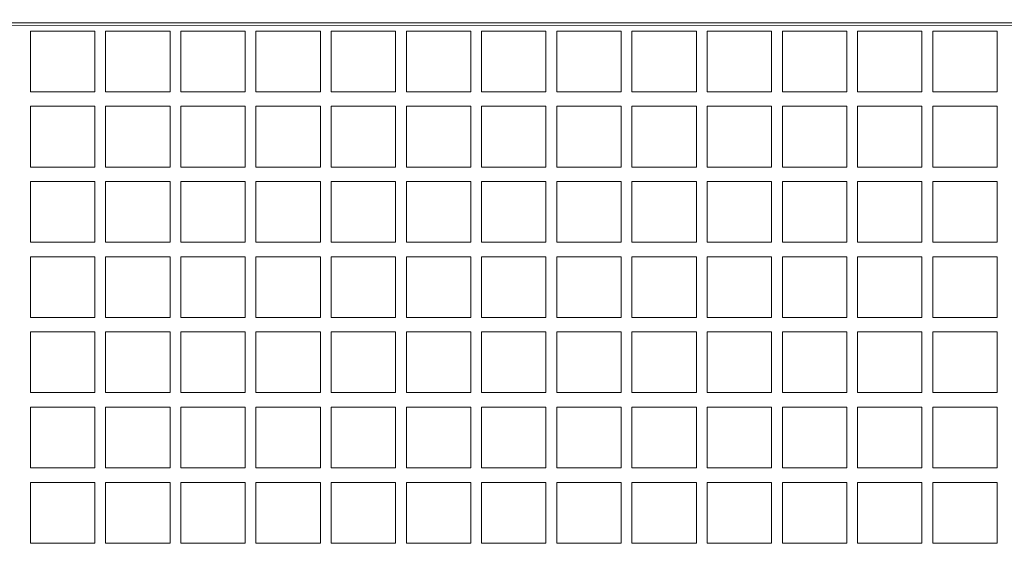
# Model space of a CAD drawing. Header units: metres. Extents: x -167 to 262, y -186 to 508.
# Tile 189 of 207: x 66.89 to 70.82, y 31.15 to 33.27. Entities that reach past the tile are written whole.
import ezdxf
from ezdxf.enums import TextEntityAlignment as Align

# ---------------------------------------------------------------- set-up
doc = ezdxf.new("R2010")
doc.units = ezdxf.units.M
doc.header["$MEASUREMENT"] = 0
doc.layers.add('60 Auffüllung', color=7, linetype='Continuous')
doc.layers.add('60 Stellplätze', color=7, linetype='Continuous')
doc.styles.add('ERSTELLTER_STIL_2', font='arial.ttf')

# ---------------------------------------------------------------- blocks, each defined once
blk = doc.blocks.new('*X55', base_point=(27236.1321, 33357.279))
at = {"layer": '60 Auffüllung', "color": 253, "linetype": 'Continuous', "lineweight": 18, "true_color": 0xb4b4b4}
for p, q in [((67.1891, 33.2212), (66.9321, 33.2212)), ((66.9321, 33.2212), (66.9321, 32.979)), ((67.1891, 32.979), (67.1891, 33.2212)), ((67.4891, 33.2212), (67.2321, 33.2212)), ((67.2321, 33.2212), (67.2321, 32.979)), ((67.4891, 32.979), (67.4891, 33.2212)), ((67.7891, 33.2212), (67.5321, 33.2212)), ((67.5321, 33.2212), (67.5321, 32.979)), ((67.7891, 32.979), (67.7891, 33.2212)), ((68.0891, 33.2212), (67.8321, 33.2212)), ((67.8321, 33.2212), (67.8321, 32.979)), ((68.0891, 32.979), (68.0891, 33.2212)), ((68.3891, 33.2212), (68.1321, 33.2212)), ((68.1321, 33.2212), (68.1321, 32.979)), ((68.3891, 32.979), (68.3891, 33.2212)), ((68.6891, 33.2212), (68.4321, 33.2212)), ((68.4321, 33.2212), (68.4321, 32.979)), ((68.6891, 32.979), (68.6891, 33.2212)), ((68.9891, 33.2212), (68.7321, 33.2212)), ((68.7321, 33.2212), (68.7321, 32.979)), ((68.9891, 32.979), (68.9891, 33.2212)), ((69.2891, 33.2212), (69.0321, 33.2212)), ((69.0321, 33.2212), (69.0321, 32.979)), ((69.2891, 32.979), (69.2891, 33.2212)), ((69.5891, 33.2212), (69.3321, 33.2212)), ((69.3321, 33.2212), (69.3321, 32.979)), ((69.5891, 32.979), (69.5891, 33.2212)), ((69.8891, 33.2212), (69.6321, 33.2212)), ((69.6321, 33.2212), (69.6321, 32.979)), ((69.8891, 32.979), (69.8891, 33.2212)), ((70.1891, 33.2212), (69.9321, 33.2212)), ((69.9321, 33.2212), (69.9321, 32.979)), ((70.1891, 32.979), (70.1891, 33.2212)), ((70.4891, 33.2212), (70.2321, 33.2212)), ((70.2321, 33.2212), (70.2321, 32.979)), ((70.4891, 32.979), (70.4891, 33.2212)), ((70.7891, 33.2212), (70.5321, 33.2212)), ((70.5321, 33.2212), (70.5321, 32.979)), ((70.7891, 32.979), (70.7891, 33.2212)), ((66.9321, 32.979), (67.1891, 32.979)), ((67.2321, 32.979), (67.4891, 32.979)), ((67.5321, 32.979), (67.7891, 32.979)), ((67.8321, 32.979), (68.0891, 32.979)), ((68.1321, 32.979), (68.3891, 32.979)), ((68.4321, 32.979), (68.6891, 32.979)), ((68.7321, 32.979), (68.9891, 32.979)), ((69.0321, 32.979), (69.2891, 32.979)), ((69.3321, 32.979), (69.5891, 32.979)), ((69.6321, 32.979), (69.8891, 32.979)), ((69.9321, 32.979), (70.1891, 32.979)), ((70.2321, 32.979), (70.4891, 32.979)), ((70.5321, 32.979), (70.7891, 32.979)), ((67.1891, 32.9212), (66.9321, 32.9212)), ((66.9321, 32.9212), (66.9321, 32.679)), ((67.1891, 32.679), (67.1891, 32.9212)), ((67.4891, 32.9212), (67.2321, 32.9212)), ((67.2321, 32.9212), (67.2321, 32.679)), ((67.4891, 32.679), (67.4891, 32.9212)), ((67.7891, 32.9212), (67.5321, 32.9212)), ((67.5321, 32.9212), (67.5321, 32.679)), ((67.7891, 32.679), (67.7891, 32.9212)), ((68.0891, 32.9212), (67.8321, 32.9212)), ((67.8321, 32.9212), (67.8321, 32.679)), ((68.0891, 32.679), (68.0891, 32.9212)), ((68.3891, 32.9212), (68.1321, 32.9212)), ((68.1321, 32.9212), (68.1321, 32.679)), ((68.3891, 32.679), (68.3891, 32.9212)), ((68.6891, 32.9212), (68.4321, 32.9212)), ((68.4321, 32.9212), (68.4321, 32.679)), ((68.6891, 32.679), (68.6891, 32.9212)), ((68.9891, 32.9212), (68.7321, 32.9212)), ((68.7321, 32.9212), (68.7321, 32.679)), ((68.9891, 32.679), (68.9891, 32.9212)), ((69.2891, 32.9212), (69.0321, 32.9212)), ((69.0321, 32.9212), (69.0321, 32.679)), ((69.2891, 32.679), (69.2891, 32.9212)), ((69.5891, 32.9212), (69.3321, 32.9212)), ((69.3321, 32.9212), (69.3321, 32.679)), ((69.5891, 32.679), (69.5891, 32.9212)), ((69.8891, 32.9212), (69.6321, 32.9212)), ((69.6321, 32.9212), (69.6321, 32.679)), ((69.8891, 32.679), (69.8891, 32.9212)), ((70.1891, 32.9212), (69.9321, 32.9212)), ((69.9321, 32.9212), (69.9321, 32.679)), ((70.1891, 32.679), (70.1891, 32.9212)), ((70.4891, 32.9212), (70.2321, 32.9212)), ((70.2321, 32.9212), (70.2321, 32.679)), ((70.4891, 32.679), (70.4891, 32.9212)), ((70.7891, 32.9212), (70.5321, 32.9212)), ((70.5321, 32.9212), (70.5321, 32.679)), ((70.7891, 32.679), (70.7891, 32.9212)), ((66.9321, 32.679), (67.1891, 32.679)), ((67.2321, 32.679), (67.4891, 32.679)), ((67.5321, 32.679), (67.7891, 32.679)), ((67.8321, 32.679), (68.0891, 32.679)), ((68.1321, 32.679), (68.3891, 32.679)), ((68.4321, 32.679), (68.6891, 32.679)), ((68.7321, 32.679), (68.9891, 32.679)), ((69.0321, 32.679), (69.2891, 32.679)), ((69.3321, 32.679), (69.5891, 32.679)), ((69.6321, 32.679), (69.8891, 32.679)), ((69.9321, 32.679), (70.1891, 32.679)), ((70.2321, 32.679), (70.4891, 32.679)), ((70.5321, 32.679), (70.7891, 32.679)), ((67.1891, 32.6212), (66.9321, 32.6212)), ((66.9321, 32.6212), (66.9321, 32.379)), ((67.1891, 32.379), (67.1891, 32.6212)), ((67.4891, 32.6212), (67.2321, 32.6212)), ((67.2321, 32.6212), (67.2321, 32.379)), ((67.4891, 32.379), (67.4891, 32.6212)), ((67.7891, 32.6212), (67.5321, 32.6212)), ((67.5321, 32.6212), (67.5321, 32.379)), ((67.7891, 32.379), (67.7891, 32.6212)), ((68.0891, 32.6212), (67.8321, 32.6212)), ((67.8321, 32.6212), (67.8321, 32.379)), ((68.0891, 32.379), (68.0891, 32.6212)), ((68.3891, 32.6212), (68.1321, 32.6212)), ((68.1321, 32.6212), (68.1321, 32.379)), ((68.3891, 32.379), (68.3891, 32.6212)), ((68.6891, 32.6212), (68.4321, 32.6212)), ((68.4321, 32.6212), (68.4321, 32.379)), ((68.6891, 32.379), (68.6891, 32.6212)), ((68.9891, 32.6212), (68.7321, 32.6212)), ((68.7321, 32.6212), (68.7321, 32.379)), ((68.9891, 32.379), (68.9891, 32.6212)), ((69.2891, 32.6212), (69.0321, 32.6212)), ((69.0321, 32.6212), (69.0321, 32.379)), ((69.2891, 32.379), (69.2891, 32.6212)), ((69.5891, 32.6212), (69.3321, 32.6212)), ((69.3321, 32.6212), (69.3321, 32.379)), ((69.5891, 32.379), (69.5891, 32.6212)), ((69.8891, 32.6212), (69.6321, 32.6212)), ((69.6321, 32.6212), (69.6321, 32.379)), ((69.8891, 32.379), (69.8891, 32.6212)), ((70.1891, 32.6212), (69.9321, 32.6212)), ((69.9321, 32.6212), (69.9321, 32.379)), ((70.1891, 32.379), (70.1891, 32.6212)), ((70.4891, 32.6212), (70.2321, 32.6212)), ((70.2321, 32.6212), (70.2321, 32.379)), ((70.4891, 32.379), (70.4891, 32.6212)), ((70.7891, 32.6212), (70.5321, 32.6212)), ((70.5321, 32.6212), (70.5321, 32.379)), ((70.7891, 32.379), (70.7891, 32.6212)), ((66.9321, 32.379), (67.1891, 32.379)), ((67.2321, 32.379), (67.4891, 32.379)), ((67.5321, 32.379), (67.7891, 32.379)), ((67.8321, 32.379), (68.0891, 32.379)), ((68.1321, 32.379), (68.3891, 32.379)), ((68.4321, 32.379), (68.6891, 32.379)), ((68.7321, 32.379), (68.9891, 32.379)), ((69.0321, 32.379), (69.2891, 32.379)), ((69.3321, 32.379), (69.5891, 32.379)), ((69.6321, 32.379), (69.8891, 32.379)), ((69.9321, 32.379), (70.1891, 32.379)), ((70.2321, 32.379), (70.4891, 32.379)), ((70.5321, 32.379), (70.7891, 32.379)), ((67.1891, 32.3212), (66.9321, 32.3212)), ((66.9321, 32.3212), (66.9321, 32.079)), ((67.1891, 32.079), (67.1891, 32.3212)), ((67.4891, 32.3212), (67.2321, 32.3212)), ((67.2321, 32.3212), (67.2321, 32.079)), ((67.4891, 32.079), (67.4891, 32.3212)), ((67.7891, 32.3212), (67.5321, 32.3212)), ((67.5321, 32.3212), (67.5321, 32.079)), ((67.7891, 32.079), (67.7891, 32.3212)), ((68.0891, 32.3212), (67.8321, 32.3212)), ((67.8321, 32.3212), (67.8321, 32.079)), ((68.0891, 32.079), (68.0891, 32.3212)), ((68.3891, 32.3212), (68.1321, 32.3212)), ((68.1321, 32.3212), (68.1321, 32.079)), ((68.3891, 32.079), (68.3891, 32.3212)), ((68.6891, 32.3212), (68.4321, 32.3212)), ((68.4321, 32.3212), (68.4321, 32.079)), ((68.6891, 32.079), (68.6891, 32.3212)), ((68.9891, 32.3212), (68.7321, 32.3212)), ((68.7321, 32.3212), (68.7321, 32.079)), ((68.9891, 32.079), (68.9891, 32.3212)), ((69.2891, 32.3212), (69.0321, 32.3212)), ((69.0321, 32.3212), (69.0321, 32.079)), ((69.2891, 32.079), (69.2891, 32.3212)), ((69.5891, 32.3212), (69.3321, 32.3212)), ((69.3321, 32.3212), (69.3321, 32.079)), ((69.5891, 32.079), (69.5891, 32.3212)), ((69.8891, 32.3212), (69.6321, 32.3212)), ((69.6321, 32.3212), (69.6321, 32.079)), ((69.8891, 32.079), (69.8891, 32.3212)), ((70.1891, 32.3212), (69.9321, 32.3212)), ((69.9321, 32.3212), (69.9321, 32.079)), ((70.1891, 32.079), (70.1891, 32.3212)), ((70.4891, 32.3212), (70.2321, 32.3212)), ((70.2321, 32.3212), (70.2321, 32.079)), ((70.4891, 32.079), (70.4891, 32.3212)), ((70.7891, 32.3212), (70.5321, 32.3212)), ((70.5321, 32.3212), (70.5321, 32.079)), ((70.7891, 32.079), (70.7891, 32.3212)), ((66.9321, 32.079), (67.1891, 32.079)), ((67.2321, 32.079), (67.4891, 32.079)), ((67.5321, 32.079), (67.7891, 32.079)), ((67.8321, 32.079), (68.0891, 32.079)), ((68.1321, 32.079), (68.3891, 32.079)), ((68.4321, 32.079), (68.6891, 32.079)), ((68.7321, 32.079), (68.9891, 32.079)), ((69.0321, 32.079), (69.2891, 32.079)), ((69.3321, 32.079), (69.5891, 32.079)), ((69.6321, 32.079), (69.8891, 32.079)), ((69.9321, 32.079), (70.1891, 32.079)), ((70.2321, 32.079), (70.4891, 32.079)), ((70.5321, 32.079), (70.7891, 32.079)), ((67.1891, 32.0212), (66.9321, 32.0212)), ((66.9321, 32.0212), (66.9321, 31.779)), ((67.1891, 31.779), (67.1891, 32.0212)), ((67.4891, 32.0212), (67.2321, 32.0212)), ((67.2321, 32.0212), (67.2321, 31.779)), ((67.4891, 31.779), (67.4891, 32.0212)), ((67.7891, 32.0212), (67.5321, 32.0212)), ((67.5321, 32.0212), (67.5321, 31.779)), ((67.7891, 31.779), (67.7891, 32.0212)), ((68.0891, 32.0212), (67.8321, 32.0212)), ((67.8321, 32.0212), (67.8321, 31.779)), ((68.0891, 31.779), (68.0891, 32.0212)), ((68.3891, 32.0212), (68.1321, 32.0212)), ((68.1321, 32.0212), (68.1321, 31.779)), ((68.3891, 31.779), (68.3891, 32.0212)), ((68.6891, 32.0212), (68.4321, 32.0212)), ((68.4321, 32.0212), (68.4321, 31.779)), ((68.6891, 31.779), (68.6891, 32.0212)), ((68.9891, 32.0212), (68.7321, 32.0212)), ((68.7321, 32.0212), (68.7321, 31.779)), ((68.9891, 31.779), (68.9891, 32.0212)), ((69.2891, 32.0212), (69.0321, 32.0212)), ((69.0321, 32.0212), (69.0321, 31.779)), ((69.2891, 31.779), (69.2891, 32.0212)), ((69.5891, 32.0212), (69.3321, 32.0212)), ((69.3321, 32.0212), (69.3321, 31.779)), ((69.5891, 31.779), (69.5891, 32.0212)), ((69.8891, 32.0212), (69.6321, 32.0212)), ((69.6321, 32.0212), (69.6321, 31.779)), ((69.8891, 31.779), (69.8891, 32.0212)), ((70.1891, 32.0212), (69.9321, 32.0212)), ((69.9321, 32.0212), (69.9321, 31.779)), ((70.1891, 31.779), (70.1891, 32.0212)), ((70.4891, 32.0212), (70.2321, 32.0212)), ((70.2321, 32.0212), (70.2321, 31.779)), ((70.4891, 31.779), (70.4891, 32.0212)), ((70.7891, 32.0212), (70.5321, 32.0212)), ((70.5321, 32.0212), (70.5321, 31.779)), ((70.7891, 31.779), (70.7891, 32.0212)), ((66.9321, 31.779), (67.1891, 31.779)), ((67.2321, 31.779), (67.4891, 31.779)), ((67.5321, 31.779), (67.7891, 31.779)), ((67.8321, 31.779), (68.0891, 31.779)), ((68.1321, 31.779), (68.3891, 31.779)), ((68.4321, 31.779), (68.6891, 31.779)), ((68.7321, 31.779), (68.9891, 31.779)), ((69.0321, 31.779), (69.2891, 31.779)), ((69.3321, 31.779), (69.5891, 31.779)), ((69.6321, 31.779), (69.8891, 31.779)), ((69.9321, 31.779), (70.1891, 31.779)), ((70.2321, 31.779), (70.4891, 31.779)), ((70.5321, 31.779), (70.7891, 31.779)), ((67.1891, 31.7212), (66.9321, 31.7212)), ((66.9321, 31.7212), (66.9321, 31.479)), ((67.1891, 31.479), (67.1891, 31.7212)), ((67.4891, 31.7212), (67.2321, 31.7212)), ((67.2321, 31.7212), (67.2321, 31.479)), ((67.4891, 31.479), (67.4891, 31.7212)), ((67.7891, 31.7212), (67.5321, 31.7212)), ((67.5321, 31.7212), (67.5321, 31.479)), ((67.7891, 31.479), (67.7891, 31.7212)), ((68.0891, 31.7212), (67.8321, 31.7212)), ((67.8321, 31.7212), (67.8321, 31.479)), ((68.0891, 31.479), (68.0891, 31.7212)), ((68.3891, 31.7212), (68.1321, 31.7212)), ((68.1321, 31.7212), (68.1321, 31.479)), ((68.3891, 31.479), (68.3891, 31.7212)), ((68.6891, 31.7212), (68.4321, 31.7212)), ((68.4321, 31.7212), (68.4321, 31.479)), ((68.6891, 31.479), (68.6891, 31.7212)), ((68.9891, 31.7212), (68.7321, 31.7212)), ((68.7321, 31.7212), (68.7321, 31.479)), ((68.9891, 31.479), (68.9891, 31.7212)), ((69.2891, 31.7212), (69.0321, 31.7212)), ((69.0321, 31.7212), (69.0321, 31.479)), ((69.2891, 31.479), (69.2891, 31.7212)), ((69.5891, 31.7212), (69.3321, 31.7212)), ((69.3321, 31.7212), (69.3321, 31.479)), ((69.5891, 31.479), (69.5891, 31.7212)), ((69.8891, 31.7212), (69.6321, 31.7212)), ((69.6321, 31.7212), (69.6321, 31.479)), ((69.8891, 31.479), (69.8891, 31.7212)), ((70.1891, 31.7212), (69.9321, 31.7212)), ((69.9321, 31.7212), (69.9321, 31.479)), ((70.1891, 31.479), (70.1891, 31.7212)), ((70.4891, 31.7212), (70.2321, 31.7212)), ((70.2321, 31.7212), (70.2321, 31.479)), ((70.4891, 31.479), (70.4891, 31.7212)), ((70.7891, 31.7212), (70.5321, 31.7212)), ((70.5321, 31.7212), (70.5321, 31.479)), ((70.7891, 31.479), (70.7891, 31.7212)), ((66.9321, 31.479), (67.1891, 31.479)), ((67.2321, 31.479), (67.4891, 31.479)), ((67.5321, 31.479), (67.7891, 31.479)), ((67.8321, 31.479), (68.0891, 31.479)), ((68.1321, 31.479), (68.3891, 31.479)), ((68.4321, 31.479), (68.6891, 31.479)), ((68.7321, 31.479), (68.9891, 31.479)), ((69.0321, 31.479), (69.2891, 31.479)), ((69.3321, 31.479), (69.5891, 31.479)), ((69.6321, 31.479), (69.8891, 31.479)), ((69.9321, 31.479), (70.1891, 31.479)), ((70.2321, 31.479), (70.4891, 31.479)), ((70.5321, 31.479), (70.7891, 31.479)), ((67.1891, 31.4212), (66.9321, 31.4212)), ((66.9321, 31.4212), (66.9321, 31.179)), ((67.1891, 31.179), (67.1891, 31.4212)), ((67.4891, 31.4212), (67.2321, 31.4212)), ((67.2321, 31.4212), (67.2321, 31.179)), ((67.4891, 31.179), (67.4891, 31.4212)), ((67.7891, 31.4212), (67.5321, 31.4212)), ((67.5321, 31.4212), (67.5321, 31.179)), ((67.7891, 31.179), (67.7891, 31.4212)), ((68.0891, 31.4212), (67.8321, 31.4212)), ((67.8321, 31.4212), (67.8321, 31.179)), ((68.0891, 31.179), (68.0891, 31.4212)), ((68.3891, 31.4212), (68.1321, 31.4212)), ((68.1321, 31.4212), (68.1321, 31.179)), ((68.3891, 31.179), (68.3891, 31.4212)), ((68.6891, 31.4212), (68.4321, 31.4212)), ((68.4321, 31.4212), (68.4321, 31.179)), ((68.6891, 31.179), (68.6891, 31.4212)), ((68.9891, 31.4212), (68.7321, 31.4212)), ((68.7321, 31.4212), (68.7321, 31.179)), ((68.9891, 31.179), (68.9891, 31.4212)), ((69.2891, 31.4212), (69.0321, 31.4212)), ((69.0321, 31.4212), (69.0321, 31.179)), ((69.2891, 31.179), (69.2891, 31.4212)), ((69.5891, 31.4212), (69.3321, 31.4212)), ((69.3321, 31.4212), (69.3321, 31.179)), ((69.5891, 31.179), (69.5891, 31.4212)), ((69.8891, 31.4212), (69.6321, 31.4212)), ((69.6321, 31.4212), (69.6321, 31.179)), ((69.8891, 31.179), (69.8891, 31.4212)), ((70.1891, 31.4212), (69.9321, 31.4212)), ((69.9321, 31.4212), (69.9321, 31.179)), ((70.1891, 31.179), (70.1891, 31.4212)), ((70.4891, 31.4212), (70.2321, 31.4212)), ((70.2321, 31.4212), (70.2321, 31.179)), ((70.4891, 31.179), (70.4891, 31.4212)), ((70.7891, 31.4212), (70.5321, 31.4212)), ((70.5321, 31.4212), (70.5321, 31.179)), ((70.7891, 31.179), (70.7891, 31.4212)), ((66.9321, 31.179), (67.1891, 31.179)), ((67.2321, 31.179), (67.4891, 31.179)), ((67.5321, 31.179), (67.7891, 31.179)), ((67.8321, 31.179), (68.0891, 31.179)), ((68.1321, 31.179), (68.3891, 31.179)), ((68.4321, 31.179), (68.6891, 31.179)), ((68.7321, 31.179), (68.9891, 31.179)), ((69.0321, 31.179), (69.2891, 31.179)), ((69.3321, 31.179), (69.5891, 31.179)), ((69.6321, 31.179), (69.8891, 31.179)), ((69.9321, 31.179), (70.1891, 31.179)), ((70.2321, 31.179), (70.4891, 31.179)), ((70.5321, 31.179), (70.7891, 31.179))]:
    blk.add_line(p, q, dxfattribs=at)
blk = doc.blocks.new('Parkplätze 27')
at = {"layer": '60 Stellplätze', "color": 7, "linetype": 'Continuous', "lineweight": 13, "flags": 128}
blk.add_lwpolyline([(13.745, 0), (13.755, 0), (13.755, 5.4989), (13.745, 5.4989)], close=True, dxfattribs=at)
at = {"layer": '60 Stellplätze', "color": 7, "linetype": 'Continuous', "lineweight": 13, "style": 'ERSTELLTER_STIL_2'}
for tag, p in [('num_start_0', (0.4, 0.4171)), ('num_start_1', (3.15, 0.4171)), ('num_start_2', (5.9, 0.4146)), ('num_start_3', (8.65, 0.4171)), ('num_start_4', (11.4, 0.4146)), ('num_start_5', (14.15, 0.4146))]:
    blk.add_attdef(tag, text='', height=0.3, dxfattribs=at).set_placement(p, align=Align.MIDDLE_CENTER)

msp = doc.modelspace()

# ---------------------------------------------------------------- hatches: boundary and pattern name
at = {"layer": '60 Auffüllung', "linetype": 'Continuous', "lineweight": 18, "true_color": 0xefefef}
h = msp.add_hatch(dxfattribs=at)
h.set_pattern_fill('Erde_1_0001', style=0, pattern_type=2)
h.set_pattern_definition([(0, (27236.1321, 33357.27905), (0, 0.779422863), [0.04875, -0.40125]), (0, (27236.3571, 33357.66876), (0, 0.779422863), [0.04875, -0.40125]), (60, (27236.1321, 33357.27905), (-0.675, 0.389711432), [0.04875, -0.40125]), (60, (27236.5821, 33357.27905), (-0.675, 0.389711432), [0.04875, -0.40125]), (120, (27236.18084, 33357.27905), (0.675, 0.389711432), [0.04875, -0.40125]), (120, (27236.63084, 33357.27905), (0.675, 0.389711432), [0.04875, -0.40125]), (0, (27236.1321, 33357.35405), (0, 0.15), [0, -0.15, 0, -0.225]), (45, (27236.2071, 33357.35405), (-0.1060660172, 0.1060660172), [0, -0.1125, 0, -0.1875])])
h.paths.add_polyline_path([(2.3366, 24.8593), (2.3419, 13.496, 0.033836), (8.8613, 14.0911, 0.026308), (13.8582, 15.1616, -0.024635), (17.3411, 16.2775), (17.3411, 24.6258), (15.3411, 24.6258), (15.3411, 30.4887), (17.3411, 30.4887), (17.3411, 43.9997), (58.1625, 43.9997), (58.1625, 45.7494), (101.6632, 45.7486), (101.6702, 49.0078), (2.342, 49.0078)])
h.paths.add_polyline_path([(9.5982, 27.1903), (4.651, 27.1903), (4.651, 42.9257), (4.651, 43.8257), (9.5982, 43.8257), (9.5982, 42.9257)], flags=0)
h.paths.add_polyline_path([(14.4618, 25.704, -0.414214), (13.8618, 26.304, -0.414214), (14.4618, 26.904, -0.414214), (15.0618, 26.304, -0.414214)], flags=0)

# ---------------------------------------------------------------- block references
at = {"layer": '60 Auffüllung', "color": 8, "lineweight": 18}
msp.add_blockref('*X55', (27236.1321, 33357.279), dxfattribs=at)
at = {"layer": '60 Stellplätze', "color": 7, "linetype": 'Continuous', "lineweight": 13, "rotation": 89.9945255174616}
msp.add_blockref('Parkplätze 27', (72.1622, 19.4986), dxfattribs=at)

doc.saveas('drawing.dxf')
